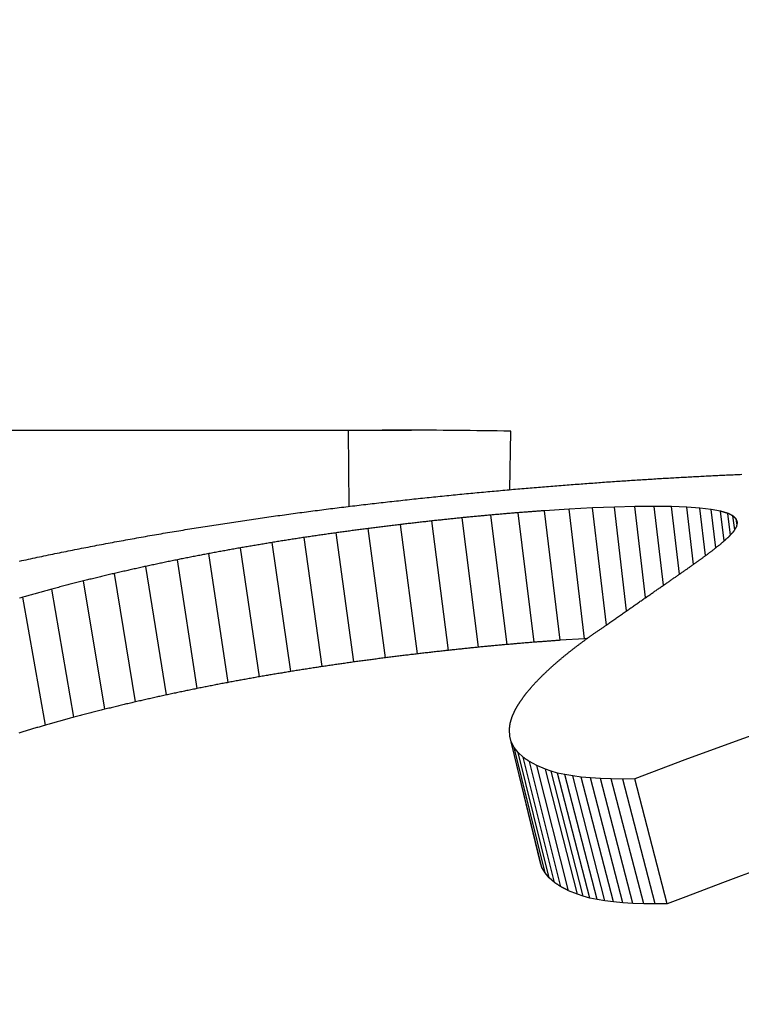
# Model space of a CAD drawing. Header units: millimetres. Extents: x 42 to 3639, y -15 to 483.
# Tile 18 of 26: x 279.96 to 282.72, y 472.43 to 476.19. Entities that reach past the tile are written whole.
import ezdxf

# ---------------------------------------------------------------- set-up
doc = ezdxf.new("R2010")
doc.units = ezdxf.units.MM
doc.layers.add('DETAIL', color=2, linetype='Continuous')

msp = doc.modelspace()

# ---------------------------------------------------------------- linework, layer by layer
at = {"layer": 'DETAIL'}
for p, q in [((278.1174, 474.6238), (281.4553, 474.6238)), ((281.2153, 474.6223), (278.4215, 474.6223)), ((281.2177, 474.3332), (281.2153, 474.6223)), ((281.8316, 474.397), (281.8346, 474.62)), ((282.0577, 474.3227), (281.9634, 474.3166)), ((282.0233, 473.822), (281.9634, 474.3166)), ((282.1467, 474.3273), (282.0577, 474.3227)), ((282.117, 473.8279), (282.0577, 474.3227)), ((282.2305, 474.3306), (282.1467, 474.3273)), ((282.2, 473.8798), (282.1467, 474.3273)), ((282.309, 474.3326), (282.2305, 474.3306)), ((282.2774, 473.9343), (282.2305, 474.3306)), ((282.3823, 474.3333), (282.309, 474.3326)), ((282.3501, 473.9849), (282.309, 474.3326)), ((282.4483, 474.3325), (282.3823, 474.3333)), ((282.4179, 474.0319), (282.3823, 474.3333)), ((282.5067, 474.3304), (282.4483, 474.3325)), ((282.4788, 474.0742), (282.4483, 474.3325)), ((282.5574, 474.3267), (282.5067, 474.3304)), ((282.5326, 474.1119), (282.5067, 474.3304)), ((282.6004, 474.3216), (282.5574, 474.3267)), ((282.579, 474.1455), (282.5574, 474.3267)), ((282.6358, 474.3149), (282.6004, 474.3216)), ((282.618, 474.1752), (282.6004, 474.3216)), ((282.6496, 474.2012), (282.6358, 474.3149)), ((281.5975, 473.7837), (281.5338, 474.2777)), ((281.7116, 473.7956), (281.6491, 474.2897)), ((281.8206, 473.8059), (281.7591, 474.3002)), ((281.9245, 473.8147), (281.8638, 474.3091)), ((282.6737, 474.2239), (282.6635, 474.3066)), ((282.6902, 474.2437), (282.6836, 474.2967)), ((282.7008, 474.2717), (282.696, 474.2851)), ((282.699, 474.2617), (282.696, 474.2851)), ((281.3568, 473.7553), (281.2906, 474.2487)), ((281.4783, 473.7702), (281.4134, 474.2639)), ((281.1152, 473.7217), (281.046, 474.2146)), ((281.2357, 473.7392), (281.1681, 474.2323)), ((280.8755, 473.6829), (280.8031, 474.175)), ((280.9951, 473.703), (280.9243, 474.1955)), ((280.6378, 473.6381), (280.5618, 474.1295)), ((280.7564, 473.6613), (280.6822, 474.153)), ((280.5197, 473.6134), (280.4418, 474.1043)), ((280.2851, 473.5589), (280.2033, 474.0488)), ((280.4021, 473.587), (280.3223, 474.0774)), ((280.1667, 473.5283), (280.0827, 474.0177)), ((280.0582, 473.4983), (279.9721, 473.9871)), ((282.117, 473.8279), (282.0233, 473.822)), ((282.1259, 473.8284), (282.117, 473.8279)), ((281.8311, 473.4565), (281.8296, 473.4799)), ((281.8371, 473.4343), (281.8311, 473.4565)), ((281.9471, 472.977), (281.8311, 473.4565)), ((281.8476, 473.4134), (281.8371, 473.4343)), ((281.9542, 472.9552), (281.8371, 473.4343)), ((281.8626, 473.3939), (281.8476, 473.4134)), ((281.9657, 472.9347), (281.8476, 473.4134)), ((281.8821, 473.3758), (281.8626, 473.3939)), ((281.9816, 472.9155), (281.8626, 473.3939)), ((282.002, 472.8977), (281.8821, 473.3758)), ((281.9345, 473.3438), (281.9061, 473.3591)), ((282.0267, 472.8813), (281.9061, 473.3591)), ((281.9674, 473.33), (281.9345, 473.3438)), ((282.0559, 472.8663), (281.9345, 473.3438)), ((281.9894, 473.3223), (281.9674, 473.33)), ((282.0894, 472.8527), (281.9674, 473.33)), ((282.014, 473.3154), (281.9894, 473.3223)), ((282.1117, 472.8451), (281.9894, 473.3223)), ((282.0414, 473.3094), (282.014, 473.3154)), ((282.1367, 472.8383), (282.014, 473.3154)), ((282.0715, 473.3043), (282.0414, 473.3094)), ((282.1644, 472.8325), (282.0414, 473.3094)), ((282.1043, 473.3001), (282.0715, 473.3043)), ((282.1947, 472.8275), (282.0715, 473.3043)), ((282.1398, 473.2968), (282.1043, 473.3001)), ((282.2277, 472.8233), (282.1043, 473.3001)), ((282.178, 473.2944), (282.1398, 473.2968)), ((282.2633, 472.8201), (282.1398, 473.2968)), ((282.2189, 473.2929), (282.178, 473.2944)), ((282.3016, 472.8177), (282.178, 473.2944)), ((282.2625, 473.2923), (282.2189, 473.2929)), ((282.3426, 472.8163), (282.2189, 473.2929)), ((282.3089, 473.2927), (282.2625, 473.2923)), ((282.3863, 472.8157), (282.2625, 473.2923)), ((282.4326, 472.816), (282.3089, 473.2927)), ((281.9542, 472.9552), (281.9471, 472.977)), ((281.9657, 472.9347), (281.9542, 472.9552)), ((281.9816, 472.9155), (281.9657, 472.9347)), ((282.002, 472.8977), (281.9816, 472.9155)), ((282.0894, 472.8527), (282.0559, 472.8663)), ((282.1117, 472.8451), (282.0894, 472.8527)), ((282.1367, 472.8383), (282.1117, 472.8451)), ((282.1644, 472.8325), (282.1367, 472.8383)), ((282.1947, 472.8275), (282.1644, 472.8325)), ((282.2277, 472.8233), (282.1947, 472.8275)), ((282.2633, 472.8201), (282.2277, 472.8233)), ((282.3016, 472.8177), (282.2633, 472.8201)), ((282.3426, 472.8163), (282.3016, 472.8177)), ((282.3863, 472.8157), (282.3426, 472.8163)), ((282.4326, 472.816), (282.3863, 472.8157))]:
    msp.add_line(p, q, dxfattribs=at)
at = {"layer": 'DETAIL', "flags": 128}
for points in [[(281.8346, 474.62), (281.8088, 474.6205), (281.783, 474.621), (281.7572, 474.6214), (281.7314, 474.6218), (281.7056, 474.6222), (281.6798, 474.6225), (281.654, 474.6228), (281.6282, 474.623), (281.6024, 474.6232), (281.5766, 474.6234), (281.5508, 474.6236), (281.5249, 474.6237), (281.4991, 474.6237), (281.4733, 474.6238), (281.4475, 474.6238), (281.4217, 474.6238), (281.3959, 474.6237), (281.3701, 474.6236), (281.3443, 474.6235), (281.3185, 474.6233), (281.2927, 474.6231), (281.2669, 474.6229), (281.2411, 474.6226), (281.2153, 474.6223)], [(282.0581, 474.4158), (282.0656, 474.4164), (282.0731, 474.417), (282.0806, 474.4175), (282.0881, 474.4181), (282.0957, 474.4186), (282.1032, 474.4192), (282.1107, 474.4197), (282.1182, 474.4203), (282.1257, 474.4208), (282.1332, 474.4214), (282.1407, 474.4219), (282.1482, 474.4224), (282.1557, 474.423), (282.1632, 474.4235), (282.1707, 474.4241), (282.1782, 474.4246), (282.1857, 474.4252), (282.1932, 474.4257), (282.2007, 474.4263), (282.2082, 474.4268), (282.2157, 474.4273), (282.2232, 474.4279), (282.2307, 474.4284), (282.2382, 474.4289)], [(282.2382, 474.4289), (282.2454, 474.4294), (282.2526, 474.4299), (282.2597, 474.4303), (282.2669, 474.4308), (282.2741, 474.4313), (282.2812, 474.4317), (282.2884, 474.4322), (282.2956, 474.4327), (282.3027, 474.4331), (282.3099, 474.4336), (282.3171, 474.434), (282.3242, 474.4345), (282.3314, 474.435), (282.3386, 474.4354), (282.3457, 474.4359), (282.3529, 474.4363), (282.36, 474.4368), (282.3672, 474.4372), (282.3744, 474.4377), (282.3815, 474.4382), (282.3887, 474.4386), (282.3959, 474.4391), (282.403, 474.4395), (282.4102, 474.44)], [(282.4102, 474.44), (282.417, 474.4403), (282.4239, 474.4407), (282.4307, 474.4411), (282.4375, 474.4415), (282.4444, 474.4419), (282.4512, 474.4423), (282.458, 474.4426), (282.4649, 474.443), (282.4717, 474.4434), (282.4785, 474.4438), (282.4853, 474.4442), (282.4922, 474.4445), (282.499, 474.4449), (282.5058, 474.4453), (282.5127, 474.4457), (282.5195, 474.446), (282.5263, 474.4464), (282.5331, 474.4468), (282.54, 474.4472), (282.5468, 474.4475), (282.5536, 474.4479), (282.5605, 474.4483), (282.5673, 474.4487), (282.5741, 474.449)], [(282.5741, 474.449), (282.5806, 474.4493), (282.5871, 474.4496), (282.5936, 474.4499), (282.6001, 474.4503), (282.6066, 474.4506), (282.6131, 474.4509), (282.6196, 474.4512), (282.6261, 474.4515), (282.6325, 474.4518), (282.639, 474.4521), (282.6455, 474.4524), (282.652, 474.4527), (282.6585, 474.453), (282.665, 474.4533), (282.6715, 474.4536), (282.678, 474.4539), (282.6845, 474.4542), (282.691, 474.4545), (282.6975, 474.4548), (282.7039, 474.4551), (282.7104, 474.4554), (282.7169, 474.4557)], [(281.6738, 474.3826), (281.682, 474.3834), (281.6901, 474.3842), (281.6983, 474.3849), (281.7065, 474.3857), (281.7147, 474.3864), (281.7228, 474.3872), (281.731, 474.3879), (281.7392, 474.3887), (281.7474, 474.3894), (281.7555, 474.3902), (281.7637, 474.3909), (281.7719, 474.3916), (281.78, 474.3924), (281.7882, 474.3931), (281.7964, 474.3939), (281.8046, 474.3946), (281.8127, 474.3953), (281.8209, 474.3961), (281.8291, 474.3968), (281.8373, 474.3975), (281.8454, 474.3983), (281.8536, 474.399), (281.8618, 474.3997), (281.87, 474.4005)], [(281.87, 474.4005), (281.8778, 474.4011), (281.8857, 474.4018), (281.8935, 474.4024), (281.9013, 474.4031), (281.9092, 474.4037), (281.917, 474.4044), (281.9248, 474.405), (281.9327, 474.4057), (281.9405, 474.4063), (281.9484, 474.4069), (281.9562, 474.4076), (281.964, 474.4082), (281.9719, 474.4089), (281.9797, 474.4095), (281.9876, 474.4101), (281.9954, 474.4108), (282.0032, 474.4114), (282.0111, 474.4121), (282.0189, 474.4127), (282.0268, 474.4133), (282.0346, 474.414), (282.0425, 474.4146), (282.0503, 474.4152), (282.0581, 474.4158)], [(281.2725, 474.3399), (281.2809, 474.3409), (281.2893, 474.3419), (281.2976, 474.3428), (281.306, 474.3438), (281.3144, 474.3447), (281.3227, 474.3457), (281.3311, 474.3466), (281.3395, 474.3475), (281.3478, 474.3485), (281.3562, 474.3494), (281.3646, 474.3504), (281.3729, 474.3513), (281.3813, 474.3522), (281.3897, 474.3532), (281.398, 474.3541), (281.4064, 474.355), (281.4148, 474.356), (281.4231, 474.3569), (281.4315, 474.3578), (281.4399, 474.3588), (281.4483, 474.3597), (281.4566, 474.3606), (281.465, 474.3615), (281.4734, 474.3624)], [(281.4734, 474.3624), (281.4817, 474.3633), (281.4901, 474.3642), (281.4984, 474.365), (281.5068, 474.3659), (281.5151, 474.3667), (281.5235, 474.3676), (281.5318, 474.3684), (281.5402, 474.3693), (281.5485, 474.3701), (281.5569, 474.371), (281.5652, 474.3718), (281.5736, 474.3726), (281.5819, 474.3735), (281.5903, 474.3743), (281.5986, 474.3752), (281.607, 474.376), (281.6153, 474.3768), (281.6237, 474.3777), (281.632, 474.3785), (281.6404, 474.3793), (281.6487, 474.3802), (281.6571, 474.381), (281.6654, 474.3818), (281.6738, 474.3826)], [(280.8698, 474.2873), (280.8782, 474.2885), (280.8866, 474.2897), (280.895, 474.2909), (280.9033, 474.292), (280.9117, 474.2932), (280.9201, 474.2944), (280.9285, 474.2955), (280.9369, 474.2967), (280.9453, 474.2978), (280.9537, 474.299), (280.9621, 474.3001), (280.9705, 474.3013), (280.9789, 474.3024), (280.9873, 474.3036), (280.9957, 474.3047), (281.0041, 474.3059), (281.0125, 474.307), (281.0209, 474.3082), (281.0293, 474.3093), (281.0377, 474.3104), (281.0461, 474.3116), (281.0545, 474.3127), (281.0629, 474.3138), (281.0713, 474.315)], [(281.0713, 474.315), (281.0797, 474.316), (281.0881, 474.3171), (281.0965, 474.3181), (281.1049, 474.3192), (281.1132, 474.3203), (281.1216, 474.3213), (281.13, 474.3224), (281.1384, 474.3234), (281.1468, 474.3245), (281.1552, 474.3255), (281.1635, 474.3265), (281.1719, 474.3276), (281.1803, 474.3286), (281.1887, 474.3297), (281.1971, 474.3307), (281.2055, 474.3317), (281.2138, 474.3328), (281.2222, 474.3338), (281.2306, 474.3348), (281.239, 474.3359), (281.2474, 474.3369), (281.2558, 474.3379), (281.2642, 474.3389), (281.2725, 474.3399)], [(281.9634, 474.3166), (281.9592, 474.3163), (281.9551, 474.316), (281.9509, 474.3157), (281.9468, 474.3154), (281.9426, 474.3151), (281.9385, 474.3148), (281.9343, 474.3144), (281.9302, 474.3141), (281.926, 474.3138), (281.9219, 474.3135), (281.9177, 474.3132), (281.9136, 474.3129), (281.9094, 474.3126), (281.9053, 474.3123), (281.9011, 474.312), (281.897, 474.3116), (281.8928, 474.3113), (281.8887, 474.311), (281.8846, 474.3107), (281.8804, 474.3104), (281.8763, 474.3101), (281.8721, 474.3098), (281.868, 474.3095), (281.8638, 474.3091)], [(282.6635, 474.3066), (282.6623, 474.307), (282.6612, 474.3073), (282.66, 474.3077), (282.6589, 474.308), (282.6577, 474.3084), (282.6566, 474.3087), (282.6554, 474.309), (282.6542, 474.3094), (282.6531, 474.3097), (282.6519, 474.3101), (282.6508, 474.3104), (282.6496, 474.3108), (282.6485, 474.3111), (282.6473, 474.3115), (282.6462, 474.3118), (282.645, 474.3121), (282.6439, 474.3125), (282.6427, 474.3128), (282.6415, 474.3132), (282.6404, 474.3135), (282.6392, 474.3139), (282.6381, 474.3142), (282.6369, 474.3145), (282.6358, 474.3149)], [(280.6679, 474.2568), (280.6763, 474.2581), (280.6847, 474.2594), (280.6931, 474.2607), (280.7015, 474.262), (280.7099, 474.2633), (280.7183, 474.2646), (280.7267, 474.2659), (280.7352, 474.2671), (280.7436, 474.2684), (280.752, 474.2697), (280.7604, 474.271), (280.7688, 474.2723), (280.7772, 474.2735), (280.7856, 474.2748), (280.794, 474.2761), (280.8024, 474.2773), (280.8109, 474.2786), (280.8193, 474.2798), (280.8277, 474.2811), (280.8361, 474.2823), (280.8445, 474.2836), (280.8529, 474.2848), (280.8614, 474.2861), (280.8698, 474.2873)], [(281.5338, 474.2777), (281.5288, 474.2771), (281.5238, 474.2765), (281.5188, 474.276), (281.5138, 474.2754), (281.5088, 474.2748), (281.5037, 474.2743), (281.4987, 474.2737), (281.4937, 474.2731), (281.4887, 474.2725), (281.4837, 474.272), (281.4786, 474.2714), (281.4736, 474.2708), (281.4686, 474.2703), (281.4636, 474.2697), (281.4586, 474.2691), (281.4535, 474.2685), (281.4485, 474.268), (281.4435, 474.2674), (281.4385, 474.2668), (281.4335, 474.2662), (281.4285, 474.2657), (281.4234, 474.2651), (281.4184, 474.2645), (281.4134, 474.2639)], [(281.6491, 474.2897), (281.6443, 474.2892), (281.6395, 474.2887), (281.6347, 474.2882), (281.6299, 474.2877), (281.6251, 474.2872), (281.6203, 474.2867), (281.6155, 474.2862), (281.6107, 474.2857), (281.6058, 474.2852), (281.601, 474.2847), (281.5963, 474.2842), (281.5914, 474.2837), (281.5866, 474.2832), (281.5818, 474.2827), (281.577, 474.2822), (281.5722, 474.2817), (281.5674, 474.2812), (281.5626, 474.2807), (281.5578, 474.2802), (281.553, 474.2797), (281.5482, 474.2792), (281.5434, 474.2787), (281.5386, 474.2782), (281.5338, 474.2777)], [(281.7591, 474.3002), (281.7545, 474.2998), (281.7499, 474.2993), (281.7453, 474.2989), (281.7407, 474.2985), (281.7361, 474.298), (281.7316, 474.2976), (281.727, 474.2972), (281.7224, 474.2967), (281.7178, 474.2963), (281.7132, 474.2959), (281.7086, 474.2954), (281.7041, 474.295), (281.6995, 474.2946), (281.6949, 474.2941), (281.6903, 474.2937), (281.6857, 474.2932), (281.6811, 474.2928), (281.6766, 474.2924), (281.672, 474.2919), (281.6674, 474.2915), (281.6628, 474.2911), (281.6582, 474.2906), (281.6536, 474.2902), (281.6491, 474.2897)], [(281.8638, 474.3091), (281.8595, 474.3088), (281.8551, 474.3084), (281.8507, 474.308), (281.8464, 474.3077), (281.842, 474.3073), (281.8376, 474.3069), (281.8333, 474.3066), (281.8289, 474.3062), (281.8245, 474.3058), (281.8202, 474.3054), (281.8158, 474.3051), (281.8114, 474.3047), (281.8071, 474.3043), (281.8027, 474.3039), (281.7983, 474.3036), (281.794, 474.3032), (281.7896, 474.3028), (281.7852, 474.3025), (281.7809, 474.3021), (281.7765, 474.3017), (281.7722, 474.3013), (281.7678, 474.301), (281.7634, 474.3006), (281.7591, 474.3002)], [(282.6836, 474.2967), (282.6827, 474.2971), (282.6819, 474.2976), (282.6811, 474.298), (282.6802, 474.2984), (282.6794, 474.2988), (282.6785, 474.2992), (282.6777, 474.2996), (282.6769, 474.3), (282.676, 474.3005), (282.6752, 474.3009), (282.6744, 474.3013), (282.6735, 474.3017), (282.6727, 474.3021), (282.6718, 474.3025), (282.671, 474.3029), (282.6702, 474.3033), (282.6693, 474.3038), (282.6685, 474.3042), (282.6677, 474.3046), (282.6668, 474.305), (282.666, 474.3054), (282.6652, 474.3058), (282.6643, 474.3062), (282.6635, 474.3066)], [(282.696, 474.2851), (282.6955, 474.2856), (282.695, 474.2861), (282.6944, 474.2866), (282.6939, 474.2871), (282.6934, 474.2875), (282.6929, 474.288), (282.6924, 474.2885), (282.6918, 474.289), (282.6913, 474.2895), (282.6908, 474.29), (282.6903, 474.2905), (282.6898, 474.2909), (282.6893, 474.2914), (282.6887, 474.2919), (282.6882, 474.2924), (282.6877, 474.2929), (282.6872, 474.2934), (282.6867, 474.2938), (282.6862, 474.2943), (282.6856, 474.2948), (282.6851, 474.2953), (282.6846, 474.2958), (282.6841, 474.2962), (282.6836, 474.2967)], [(280.4657, 474.2233), (280.4741, 474.2247), (280.4825, 474.2261), (280.491, 474.2275), (280.4994, 474.229), (280.5078, 474.2304), (280.5162, 474.2318), (280.5246, 474.2332), (280.5331, 474.2346), (280.5415, 474.236), (280.5499, 474.2374), (280.5583, 474.2388), (280.5668, 474.2402), (280.5752, 474.2416), (280.5836, 474.243), (280.592, 474.2444), (280.6005, 474.2458), (280.6089, 474.2472), (280.6173, 474.2486), (280.6257, 474.25), (280.6342, 474.2513), (280.6426, 474.2527), (280.651, 474.2541), (280.6595, 474.2555), (280.6679, 474.2568)], [(281.2906, 474.2487), (281.2855, 474.2481), (281.2804, 474.2474), (281.2752, 474.2467), (281.2701, 474.246), (281.265, 474.2453), (281.2599, 474.2447), (281.2548, 474.244), (281.2497, 474.2433), (281.2446, 474.2426), (281.2395, 474.2419), (281.2344, 474.2412), (281.2293, 474.2406), (281.2242, 474.2399), (281.2191, 474.2392), (281.214, 474.2385), (281.2089, 474.2378), (281.2038, 474.2371), (281.1987, 474.2364), (281.1936, 474.2357), (281.1885, 474.2351), (281.1834, 474.2344), (281.1783, 474.2337), (281.1732, 474.233), (281.1681, 474.2323)], [(281.4134, 474.2639), (281.4083, 474.2633), (281.4032, 474.2627), (281.398, 474.262), (281.3929, 474.2614), (281.3878, 474.2608), (281.3827, 474.2602), (281.3776, 474.2595), (281.3724, 474.2589), (281.3673, 474.2583), (281.3622, 474.2576), (281.3571, 474.257), (281.352, 474.2564), (281.3469, 474.2557), (281.3417, 474.2551), (281.3366, 474.2545), (281.3315, 474.2538), (281.3264, 474.2532), (281.3213, 474.2526), (281.3161, 474.2519), (281.311, 474.2513), (281.3059, 474.2506), (281.3008, 474.25), (281.2957, 474.2494), (281.2906, 474.2487)], [(282.6674, 474.217), (282.6682, 474.2179), (282.669, 474.2188), (282.6699, 474.2197), (282.6707, 474.2206), (282.6715, 474.2215), (282.6723, 474.2224), (282.6731, 474.2233), (282.6739, 474.2242), (282.6748, 474.2251), (282.6756, 474.226), (282.6764, 474.2269), (282.6772, 474.2278), (282.678, 474.2287), (282.6789, 474.2296), (282.6797, 474.2305), (282.6805, 474.2314), (282.6813, 474.2323), (282.6821, 474.2331), (282.683, 474.234), (282.6838, 474.2349), (282.6846, 474.2358), (282.6854, 474.2367), (282.6862, 474.2376), (282.6871, 474.2385)], [(282.6871, 474.2385), (282.6875, 474.2392), (282.688, 474.24), (282.6884, 474.2407), (282.6889, 474.2415), (282.6893, 474.2422), (282.6898, 474.243), (282.6902, 474.2437), (282.6907, 474.2445), (282.6912, 474.2452), (282.6916, 474.246), (282.6921, 474.2467), (282.6925, 474.2475), (282.693, 474.2482), (282.6934, 474.249), (282.6939, 474.2497), (282.6944, 474.2505), (282.6948, 474.2512), (282.6953, 474.252), (282.6957, 474.2527), (282.6962, 474.2534), (282.6966, 474.2542), (282.6971, 474.2549), (282.6975, 474.2557), (282.698, 474.2564)], [(282.698, 474.2564), (282.6981, 474.257), (282.6982, 474.2577), (282.6984, 474.2583), (282.6985, 474.259), (282.6986, 474.2596), (282.6987, 474.2603), (282.6988, 474.2609), (282.6989, 474.2615), (282.6991, 474.2622), (282.6992, 474.2628), (282.6993, 474.2635), (282.6994, 474.2641), (282.6995, 474.2647), (282.6996, 474.2654), (282.6998, 474.266), (282.6999, 474.2666), (282.7, 474.2673), (282.7001, 474.2679), (282.7002, 474.2685), (282.7003, 474.2692), (282.7005, 474.2698), (282.7006, 474.2704), (282.7007, 474.2711), (282.7008, 474.2717)], [(280.2633, 474.1864), (280.2717, 474.188), (280.2801, 474.1895), (280.2886, 474.1911), (280.297, 474.1927), (280.3054, 474.1942), (280.3139, 474.1958), (280.3223, 474.1973), (280.3307, 474.1989), (280.3392, 474.2004), (280.3476, 474.202), (280.356, 474.2035), (280.3645, 474.205), (280.3729, 474.2066), (280.3813, 474.2081), (280.3898, 474.2096), (280.3982, 474.2112), (280.4066, 474.2127), (280.4151, 474.2142), (280.4235, 474.2157), (280.4319, 474.2172), (280.4404, 474.2187), (280.4488, 474.2203), (280.4573, 474.2218), (280.4657, 474.2233)], [(281.046, 474.2146), (281.041, 474.2138), (281.0359, 474.213), (281.0308, 474.2122), (281.0257, 474.2114), (281.0207, 474.2106), (281.0156, 474.2098), (281.0105, 474.209), (281.0055, 474.2083), (281.0004, 474.2075), (280.9953, 474.2067), (280.9902, 474.2059), (280.9852, 474.2051), (280.9801, 474.2043), (280.975, 474.2035), (280.97, 474.2027), (280.9649, 474.2019), (280.9598, 474.2011), (280.9548, 474.2003), (280.9497, 474.1995), (280.9446, 474.1987), (280.9395, 474.1979), (280.9345, 474.1971), (280.9294, 474.1963), (280.9243, 474.1955)], [(281.1681, 474.2323), (281.163, 474.2316), (281.1579, 474.2308), (281.1528, 474.2301), (281.1477, 474.2294), (281.1427, 474.2286), (281.1376, 474.2279), (281.1325, 474.2272), (281.1274, 474.2264), (281.1223, 474.2257), (281.1172, 474.225), (281.1121, 474.2242), (281.1071, 474.2235), (281.102, 474.2227), (281.0969, 474.222), (281.0918, 474.2213), (281.0867, 474.2205), (281.0816, 474.2198), (281.0765, 474.219), (281.0715, 474.2183), (281.0664, 474.2176), (281.0613, 474.2168), (281.0562, 474.2161), (281.0511, 474.2153), (281.046, 474.2146)], [(282.6391, 474.1918), (282.6403, 474.1928), (282.6414, 474.1939), (282.6426, 474.195), (282.6438, 474.196), (282.645, 474.1971), (282.6462, 474.1981), (282.6473, 474.1992), (282.6485, 474.2003), (282.6497, 474.2013), (282.6509, 474.2024), (282.6521, 474.2034), (282.6532, 474.2045), (282.6544, 474.2055), (282.6556, 474.2066), (282.6568, 474.2076), (282.658, 474.2087), (282.6591, 474.2097), (282.6603, 474.2108), (282.6615, 474.2118), (282.6627, 474.2128), (282.6639, 474.2139), (282.665, 474.2149), (282.6662, 474.216), (282.6674, 474.217)], [(280.0607, 474.146), (280.0691, 474.1477), (280.0775, 474.1494), (280.086, 474.1512), (280.0944, 474.1529), (280.1028, 474.1546), (280.1113, 474.1563), (280.1197, 474.158), (280.1282, 474.1597), (280.1366, 474.1614), (280.145, 474.1631), (280.1535, 474.1647), (280.1619, 474.1664), (280.1704, 474.1681), (280.1788, 474.1698), (280.1873, 474.1715), (280.1957, 474.1731), (280.2042, 474.1748), (280.2126, 474.1765), (280.221, 474.1781), (280.2295, 474.1798), (280.2379, 474.1814), (280.2464, 474.1831), (280.2548, 474.1848), (280.2633, 474.1864)], [(280.8031, 474.175), (280.798, 474.1741), (280.793, 474.1732), (280.788, 474.1723), (280.7829, 474.1714), (280.7779, 474.1705), (280.7729, 474.1695), (280.7678, 474.1686), (280.7628, 474.1677), (280.7577, 474.1668), (280.7527, 474.1659), (280.7477, 474.165), (280.7426, 474.1641), (280.7376, 474.1631), (280.7326, 474.1622), (280.7275, 474.1613), (280.7225, 474.1604), (280.7175, 474.1595), (280.7124, 474.1586), (280.7074, 474.1576), (280.7024, 474.1567), (280.6973, 474.1558), (280.6923, 474.1549), (280.6873, 474.1539), (280.6822, 474.153)], [(280.9243, 474.1955), (280.9193, 474.1946), (280.9142, 474.1938), (280.9092, 474.193), (280.9041, 474.1921), (280.8991, 474.1913), (280.894, 474.1904), (280.889, 474.1896), (280.8839, 474.1887), (280.8789, 474.1879), (280.8738, 474.187), (280.8687, 474.1862), (280.8637, 474.1853), (280.8586, 474.1844), (280.8536, 474.1836), (280.8485, 474.1827), (280.8435, 474.1819), (280.8384, 474.181), (280.8334, 474.1802), (280.8283, 474.1793), (280.8233, 474.1784), (280.8182, 474.1776), (280.8132, 474.1767), (280.8081, 474.1759), (280.8031, 474.175)], [(282.5566, 474.1288), (282.5585, 474.1303), (282.5604, 474.1317), (282.5623, 474.1331), (282.5642, 474.1345), (282.5661, 474.1359), (282.568, 474.1374), (282.5699, 474.1388), (282.5718, 474.1402), (282.5737, 474.1416), (282.5756, 474.143), (282.5775, 474.1444), (282.5794, 474.1458), (282.5813, 474.1472), (282.5832, 474.1486), (282.5851, 474.15), (282.587, 474.1514), (282.5888, 474.1528), (282.5907, 474.1542), (282.5926, 474.1556), (282.5945, 474.1569), (282.5964, 474.1583), (282.5983, 474.1597), (282.6002, 474.1611), (282.6021, 474.1625)], [(282.6021, 474.1625), (282.6037, 474.1637), (282.6052, 474.165), (282.6068, 474.1662), (282.6083, 474.1674), (282.6098, 474.1687), (282.6114, 474.1699), (282.6129, 474.1711), (282.6144, 474.1723), (282.616, 474.1736), (282.6175, 474.1748), (282.6191, 474.176), (282.6206, 474.1772), (282.6221, 474.1785), (282.6237, 474.1797), (282.6252, 474.1809), (282.6268, 474.1821), (282.6283, 474.1833), (282.6298, 474.1845), (282.6314, 474.1857), (282.6329, 474.1869), (282.6345, 474.1881), (282.636, 474.1894), (282.6375, 474.1906), (282.6391, 474.1918)], [(279.9592, 474.1242), (279.9677, 474.126), (279.9761, 474.1278), (279.9846, 474.1297), (279.993, 474.1315), (280.0015, 474.1333), (280.0099, 474.1351), (280.0184, 474.137), (280.0268, 474.1388), (280.0353, 474.1406), (280.0437, 474.1424), (280.0522, 474.1442), (280.0607, 474.146)], [(280.5618, 474.1295), (280.5568, 474.1284), (280.5518, 474.1274), (280.5468, 474.1264), (280.5418, 474.1253), (280.5368, 474.1243), (280.5318, 474.1232), (280.5268, 474.1222), (280.5218, 474.1212), (280.5168, 474.1201), (280.5118, 474.1191), (280.5068, 474.118), (280.5018, 474.117), (280.4968, 474.1159), (280.4918, 474.1149), (280.4868, 474.1138), (280.4818, 474.1128), (280.4768, 474.1117), (280.4718, 474.1107), (280.4668, 474.1096), (280.4618, 474.1085), (280.4568, 474.1075), (280.4518, 474.1064), (280.4468, 474.1054), (280.4418, 474.1043)], [(280.6822, 474.153), (280.6772, 474.152), (280.6722, 474.1511), (280.6672, 474.1501), (280.6621, 474.1491), (280.6571, 474.1482), (280.6521, 474.1472), (280.6471, 474.1462), (280.6421, 474.1452), (280.6371, 474.1442), (280.632, 474.1433), (280.627, 474.1423), (280.622, 474.1413), (280.617, 474.1403), (280.612, 474.1393), (280.607, 474.1384), (280.6019, 474.1374), (280.5969, 474.1364), (280.5919, 474.1354), (280.5869, 474.1344), (280.5819, 474.1334), (280.5769, 474.1324), (280.5718, 474.1315), (280.5668, 474.1305), (280.5618, 474.1295)], [(282.5026, 474.0905), (282.5048, 474.0921), (282.5071, 474.0937), (282.5093, 474.0954), (282.5116, 474.097), (282.5138, 474.0986), (282.5161, 474.1002), (282.5183, 474.1018), (282.5206, 474.1034), (282.5228, 474.105), (282.5251, 474.1066), (282.5273, 474.1082), (282.5296, 474.1098), (282.5318, 474.1114), (282.5341, 474.113), (282.5363, 474.1146), (282.5386, 474.1162), (282.5408, 474.1178), (282.5431, 474.1194), (282.5454, 474.121), (282.5476, 474.1225), (282.5499, 474.1241), (282.5521, 474.1257), (282.5544, 474.1273), (282.5566, 474.1288)], [(280.4418, 474.1043), (280.4368, 474.1032), (280.4319, 474.1021), (280.4269, 474.101), (280.4219, 474.0999), (280.4169, 474.0988), (280.4119, 474.0976), (280.407, 474.0965), (280.402, 474.0954), (280.397, 474.0943), (280.392, 474.0932), (280.387, 474.0921), (280.3821, 474.091), (280.3771, 474.0898), (280.3721, 474.0887), (280.3671, 474.0876), (280.3621, 474.0865), (280.3572, 474.0853), (280.3522, 474.0842), (280.3472, 474.0831), (280.3422, 474.082), (280.3373, 474.0808), (280.3323, 474.0797), (280.3273, 474.0786), (280.3223, 474.0774)], [(282.4401, 474.047), (282.4427, 474.0489), (282.4453, 474.0507), (282.4479, 474.0526), (282.4505, 474.0544), (282.4531, 474.0562), (282.4557, 474.058), (282.4583, 474.0599), (282.4609, 474.0617), (282.4635, 474.0635), (282.4661, 474.0653), (282.4687, 474.0672), (282.4713, 474.069), (282.4739, 474.0708), (282.4765, 474.0726), (282.4791, 474.0744), (282.4817, 474.0762), (282.4843, 474.078), (282.487, 474.0798), (282.4896, 474.0816), (282.4922, 474.0834), (282.4948, 474.0851), (282.4974, 474.0869), (282.5, 474.0887), (282.5026, 474.0905)], [(280.2033, 474.0488), (280.1982, 474.0475), (280.1932, 474.0462), (280.1882, 474.0449), (280.1832, 474.0436), (280.1781, 474.0424), (280.1731, 474.0411), (280.1681, 474.0398), (280.1631, 474.0385), (280.158, 474.0372), (280.153, 474.0359), (280.148, 474.0346), (280.143, 474.0333), (280.1379, 474.032), (280.1329, 474.0307), (280.1279, 474.0294), (280.1228, 474.0281), (280.1178, 474.0268), (280.1128, 474.0255), (280.1078, 474.0242), (280.1027, 474.0229), (280.0977, 474.0216), (280.0927, 474.0203), (280.0877, 474.019), (280.0827, 474.0177)], [(280.3223, 474.0774), (280.3174, 474.0763), (280.3124, 474.0751), (280.3074, 474.0739), (280.3025, 474.0727), (280.2975, 474.0715), (280.2925, 474.0703), (280.2876, 474.0691), (280.2826, 474.068), (280.2777, 474.0668), (280.2727, 474.0656), (280.2677, 474.0644), (280.2628, 474.0632), (280.2578, 474.062), (280.2529, 474.0608), (280.2479, 474.0596), (280.2429, 474.0584), (280.238, 474.0572), (280.233, 474.056), (280.2281, 474.0548), (280.2231, 474.0536), (280.2182, 474.0524), (280.2132, 474.0512), (280.2082, 474.05), (280.2033, 474.0488)], [(282.3693, 473.9981), (282.3723, 474.0001), (282.3752, 474.0022), (282.3782, 474.0043), (282.3811, 474.0064), (282.3841, 474.0084), (282.387, 474.0105), (282.3899, 474.0126), (282.3929, 474.0146), (282.3958, 474.0167), (282.3988, 474.0187), (282.4017, 474.0208), (282.4047, 474.0228), (282.4076, 474.0248), (282.4106, 474.0269), (282.4135, 474.0289), (282.4165, 474.0309), (282.4195, 474.033), (282.4224, 474.035), (282.4254, 474.037), (282.4283, 474.039), (282.4313, 474.041), (282.4342, 474.043), (282.4372, 474.045), (282.4401, 474.047)], [(280.0827, 474.0177), (280.078, 474.0164), (280.0734, 474.0152), (280.0688, 474.0139), (280.0642, 474.0127), (280.0596, 474.0114), (280.055, 474.0101), (280.0504, 474.0089), (280.0458, 474.0076), (280.0412, 474.0063), (280.0366, 474.0051), (280.032, 474.0038), (280.0274, 474.0025), (280.0228, 474.0012), (280.0182, 474), (280.0136, 473.9987), (280.009, 473.9974), (280.0043, 473.9961), (279.9997, 473.9948), (279.9951, 473.9936), (279.9905, 473.9923), (279.9859, 473.991), (279.9813, 473.9897), (279.9767, 473.9884), (279.9721, 473.9871)], [(279.9721, 473.9871), (279.9679, 473.9859), (279.9637, 473.9847), (279.9595, 473.9834)], [(282.2902, 473.9431), (282.2935, 473.9455), (282.2968, 473.9478), (282.3001, 473.9501), (282.3034, 473.9525), (282.3067, 473.9548), (282.31, 473.9571), (282.3133, 473.9594), (282.3165, 473.9617), (282.3198, 473.964), (282.3231, 473.9663), (282.3264, 473.9686), (282.3297, 473.9709), (282.333, 473.9732), (282.3363, 473.9755), (282.3396, 473.9777), (282.3429, 473.98), (282.3462, 473.9823), (282.3495, 473.9846), (282.3528, 473.9868), (282.3561, 473.9891), (282.3594, 473.9913), (282.3627, 473.9936), (282.366, 473.9958), (282.3693, 473.9981)], [(282.203, 473.8818), (282.2066, 473.8844), (282.2102, 473.887), (282.2138, 473.8896), (282.2175, 473.8922), (282.2211, 473.8948), (282.2247, 473.8974), (282.2284, 473.8999), (282.232, 473.9025), (282.2356, 473.9051), (282.2393, 473.9077), (282.2429, 473.9102), (282.2465, 473.9128), (282.2502, 473.9153), (282.2538, 473.9179), (282.2574, 473.9204), (282.2611, 473.923), (282.2647, 473.9255), (282.2684, 473.928), (282.272, 473.9306), (282.2757, 473.9331), (282.2793, 473.9356), (282.2829, 473.9381), (282.2866, 473.9406), (282.2902, 473.9431)], [(282.1426, 473.8405), (282.1451, 473.8422), (282.1476, 473.844), (282.1501, 473.8457), (282.1526, 473.8474), (282.1551, 473.8492), (282.1576, 473.8509), (282.1602, 473.8526), (282.1627, 473.8544), (282.1652, 473.8561), (282.1677, 473.8578), (282.1702, 473.8595), (282.1727, 473.8613), (282.1753, 473.863), (282.1778, 473.8647), (282.1803, 473.8664), (282.1828, 473.8681), (282.1853, 473.8698), (282.1878, 473.8715), (282.1904, 473.8733), (282.1929, 473.875), (282.1954, 473.8767), (282.1979, 473.8784), (282.2004, 473.8801), (282.203, 473.8818)], [(282.0233, 473.822), (282.0192, 473.8217), (282.0151, 473.8214), (282.011, 473.8211), (282.0069, 473.8208), (282.0027, 473.8205), (281.9986, 473.8202), (281.9945, 473.8199), (281.9904, 473.8196), (281.9863, 473.8193), (281.9821, 473.819), (281.978, 473.8187), (281.9739, 473.8183), (281.9698, 473.818), (281.9657, 473.8177), (281.9616, 473.8174), (281.9574, 473.8171), (281.9533, 473.8168), (281.9492, 473.8165), (281.9451, 473.8162), (281.941, 473.8159), (281.9369, 473.8156), (281.9327, 473.8153), (281.9286, 473.815), (281.9245, 473.8147)], [(282.0876, 473.8002), (282.0899, 473.8019), (282.0921, 473.8036), (282.0944, 473.8053), (282.0967, 473.807), (282.099, 473.8087), (282.1013, 473.8104), (282.1036, 473.812), (282.1059, 473.8137), (282.1082, 473.8154), (282.1105, 473.8171), (282.1128, 473.8188), (282.115, 473.8205), (282.1173, 473.8221), (282.1196, 473.8238), (282.1219, 473.8255), (282.1242, 473.8272), (282.1265, 473.8288), (282.1288, 473.8305), (282.1311, 473.8322), (282.1334, 473.8338), (282.1357, 473.8355), (282.138, 473.8372), (282.1403, 473.8388), (282.1426, 473.8405)], [(281.5975, 473.7837), (281.5925, 473.7832), (281.5875, 473.7826), (281.5826, 473.7821), (281.5776, 473.7815), (281.5726, 473.781), (281.5677, 473.7804), (281.5627, 473.7798), (281.5577, 473.7793), (281.5528, 473.7787), (281.5478, 473.7782), (281.5428, 473.7776), (281.5379, 473.777), (281.5329, 473.7765), (281.5279, 473.7759), (281.523, 473.7753), (281.518, 473.7748), (281.513, 473.7742), (281.5081, 473.7736), (281.5031, 473.7731), (281.4981, 473.7725), (281.4932, 473.7719), (281.4882, 473.7714), (281.4832, 473.7708), (281.4783, 473.7702)], [(281.7116, 473.7956), (281.7068, 473.7951), (281.7021, 473.7946), (281.6973, 473.7941), (281.6926, 473.7936), (281.6878, 473.7931), (281.6831, 473.7927), (281.6783, 473.7922), (281.6735, 473.7917), (281.6688, 473.7912), (281.664, 473.7907), (281.6593, 473.7902), (281.6545, 473.7897), (281.6498, 473.7892), (281.645, 473.7887), (281.6403, 473.7882), (281.6355, 473.7877), (281.6308, 473.7872), (281.626, 473.7867), (281.6213, 473.7862), (281.6165, 473.7857), (281.6117, 473.7852), (281.607, 473.7847), (281.6022, 473.7842), (281.5975, 473.7837)], [(281.8206, 473.8059), (281.8161, 473.8055), (281.8115, 473.805), (281.807, 473.8046), (281.8024, 473.8042), (281.7979, 473.8038), (281.7934, 473.8033), (281.7888, 473.8029), (281.7843, 473.8025), (281.7797, 473.802), (281.7752, 473.8016), (281.7706, 473.8012), (281.7661, 473.8008), (281.7616, 473.8003), (281.757, 473.7999), (281.7525, 473.7995), (281.7479, 473.799), (281.7434, 473.7986), (281.7388, 473.7982), (281.7343, 473.7978), (281.7298, 473.7973), (281.7252, 473.7969), (281.7207, 473.7965), (281.7161, 473.796), (281.7116, 473.7956)], [(281.9245, 473.8147), (281.9202, 473.8143), (281.9159, 473.8139), (281.9115, 473.8136), (281.9072, 473.8132), (281.9029, 473.8128), (281.8985, 473.8125), (281.8942, 473.8121), (281.8899, 473.8118), (281.8855, 473.8114), (281.8812, 473.811), (281.8769, 473.8107), (281.8726, 473.8103), (281.8682, 473.8099), (281.8639, 473.8096), (281.8596, 473.8092), (281.8552, 473.8088), (281.8509, 473.8085), (281.8466, 473.8081), (281.8423, 473.8077), (281.8379, 473.8074), (281.8336, 473.807), (281.8293, 473.8066), (281.8249, 473.8063), (281.8206, 473.8059)], [(282.038, 473.761), (282.0401, 473.7627), (282.0421, 473.7643), (282.0442, 473.766), (282.0463, 473.7676), (282.0483, 473.7693), (282.0504, 473.7709), (282.0524, 473.7726), (282.0545, 473.7742), (282.0566, 473.7758), (282.0586, 473.7775), (282.0607, 473.7791), (282.0628, 473.7807), (282.0648, 473.7824), (282.0669, 473.784), (282.069, 473.7856), (282.071, 473.7872), (282.0731, 473.7889), (282.0752, 473.7905), (282.0772, 473.7921), (282.0793, 473.7937), (282.0814, 473.7953), (282.0834, 473.797), (282.0855, 473.7986), (282.0876, 473.8002)], [(281.3568, 473.7553), (281.3517, 473.7546), (281.3467, 473.754), (281.3417, 473.7533), (281.3366, 473.7526), (281.3316, 473.752), (281.3265, 473.7513), (281.3215, 473.7506), (281.3164, 473.75), (281.3114, 473.7493), (281.3064, 473.7486), (281.3013, 473.748), (281.2963, 473.7473), (281.2912, 473.7466), (281.2862, 473.7459), (281.2811, 473.7453), (281.2761, 473.7446), (281.271, 473.7439), (281.266, 473.7432), (281.261, 473.7426), (281.2559, 473.7419), (281.2509, 473.7412), (281.2458, 473.7405), (281.2408, 473.7398), (281.2357, 473.7392)], [(281.4783, 473.7702), (281.4732, 473.7696), (281.4682, 473.769), (281.4631, 473.7684), (281.458, 473.7678), (281.453, 473.7672), (281.4479, 473.7665), (281.4428, 473.7659), (281.4378, 473.7653), (281.4327, 473.7647), (281.4277, 473.7641), (281.4226, 473.7634), (281.4175, 473.7628), (281.4125, 473.7622), (281.4074, 473.7616), (281.4023, 473.7609), (281.3973, 473.7603), (281.3922, 473.7597), (281.3872, 473.7591), (281.3821, 473.7584), (281.377, 473.7578), (281.372, 473.7572), (281.3669, 473.7566), (281.3619, 473.7559), (281.3568, 473.7553)], [(281.9938, 473.7232), (281.9956, 473.7248), (281.9975, 473.7264), (281.9993, 473.728), (282.0012, 473.7296), (282.003, 473.7311), (282.0048, 473.7327), (282.0067, 473.7343), (282.0085, 473.7359), (282.0104, 473.7375), (282.0122, 473.7391), (282.014, 473.7406), (282.0159, 473.7422), (282.0177, 473.7438), (282.0196, 473.7454), (282.0214, 473.7469), (282.0232, 473.7485), (282.0251, 473.7501), (282.0269, 473.7517), (282.0288, 473.7532), (282.0306, 473.7548), (282.0325, 473.7564), (282.0343, 473.7579), (282.0362, 473.7595), (282.038, 473.761)], [(281.1152, 473.7217), (281.1102, 473.721), (281.1052, 473.7202), (281.1002, 473.7194), (281.0952, 473.7187), (281.0902, 473.7179), (281.0852, 473.7171), (281.0801, 473.7163), (281.0751, 473.7155), (281.0701, 473.7148), (281.0651, 473.714), (281.0601, 473.7132), (281.0551, 473.7124), (281.0501, 473.7116), (281.0451, 473.7109), (281.0401, 473.7101), (281.0351, 473.7093), (281.0301, 473.7085), (281.0251, 473.7077), (281.0201, 473.7069), (281.0151, 473.7062), (281.0101, 473.7054), (281.0051, 473.7046), (281.0001, 473.7038), (280.9951, 473.703)], [(281.2357, 473.7392), (281.2307, 473.7384), (281.2257, 473.7377), (281.2207, 473.737), (281.2156, 473.7363), (281.2106, 473.7356), (281.2056, 473.7348), (281.2006, 473.7341), (281.1956, 473.7334), (281.1905, 473.7327), (281.1855, 473.732), (281.1805, 473.7312), (281.1755, 473.7305), (281.1704, 473.7298), (281.1654, 473.7291), (281.1604, 473.7283), (281.1554, 473.7276), (281.1503, 473.7269), (281.1453, 473.7261), (281.1403, 473.7254), (281.1353, 473.7247), (281.1303, 473.7239), (281.1252, 473.7232), (281.1202, 473.7225), (281.1152, 473.7217)], [(281.955, 473.6868), (281.9566, 473.6883), (281.9582, 473.6898), (281.9598, 473.6914), (281.9614, 473.6929), (281.963, 473.6944), (281.9646, 473.6959), (281.9663, 473.6975), (281.9679, 473.699), (281.9695, 473.7005), (281.9711, 473.702), (281.9727, 473.7036), (281.9744, 473.7051), (281.976, 473.7066), (281.9776, 473.7081), (281.9792, 473.7096), (281.9808, 473.7111), (281.9825, 473.7126), (281.9841, 473.7142), (281.9857, 473.7157), (281.9873, 473.7172), (281.9889, 473.7187), (281.9906, 473.7202), (281.9922, 473.7217), (281.9938, 473.7232)], [(280.8755, 473.6829), (280.8705, 473.682), (280.8655, 473.6811), (280.8606, 473.6802), (280.8556, 473.6793), (280.8507, 473.6784), (280.8457, 473.6775), (280.8407, 473.6766), (280.8358, 473.6757), (280.8308, 473.6748), (280.8258, 473.6739), (280.8209, 473.673), (280.8159, 473.6721), (280.8109, 473.6712), (280.806, 473.6703), (280.801, 473.6694), (280.7961, 473.6685), (280.7911, 473.6676), (280.7861, 473.6667), (280.7812, 473.6658), (280.7762, 473.6649), (280.7712, 473.664), (280.7663, 473.6631), (280.7613, 473.6622), (280.7564, 473.6613)], [(280.9951, 473.703), (280.9901, 473.7022), (280.9851, 473.7013), (280.9801, 473.7005), (280.9751, 473.6997), (280.9702, 473.6988), (280.9652, 473.698), (280.9602, 473.6972), (280.9552, 473.6963), (280.9502, 473.6955), (280.9452, 473.6947), (280.9403, 473.6938), (280.9353, 473.693), (280.9303, 473.6922), (280.9253, 473.6913), (280.9203, 473.6905), (280.9153, 473.6896), (280.9104, 473.6888), (280.9054, 473.6879), (280.9004, 473.6871), (280.8954, 473.6863), (280.8904, 473.6854), (280.8854, 473.6846), (280.8805, 473.6837), (280.8755, 473.6829)], [(281.9214, 473.6519), (281.9228, 473.6534), (281.9242, 473.6549), (281.9256, 473.6563), (281.927, 473.6578), (281.9284, 473.6592), (281.9298, 473.6607), (281.9312, 473.6622), (281.9326, 473.6636), (281.934, 473.6651), (281.9354, 473.6665), (281.9368, 473.668), (281.9382, 473.6694), (281.9396, 473.6709), (281.941, 473.6723), (281.9424, 473.6738), (281.9438, 473.6752), (281.9452, 473.6767), (281.9466, 473.6781), (281.948, 473.6796), (281.9494, 473.681), (281.9508, 473.6825), (281.9522, 473.6839), (281.9536, 473.6853), (281.955, 473.6868)], [(280.6378, 473.6381), (280.6328, 473.6371), (280.6279, 473.6361), (280.623, 473.6351), (280.6181, 473.6341), (280.6132, 473.633), (280.6082, 473.632), (280.6033, 473.631), (280.5984, 473.63), (280.5935, 473.6289), (280.5885, 473.6279), (280.5836, 473.6269), (280.5787, 473.6259), (280.5738, 473.6248), (280.5689, 473.6238), (280.5639, 473.6228), (280.559, 473.6217), (280.5541, 473.6207), (280.5492, 473.6197), (280.5443, 473.6186), (280.5393, 473.6176), (280.5344, 473.6165), (280.5295, 473.6155), (280.5246, 473.6145), (280.5197, 473.6134)], [(280.7564, 473.6613), (280.7514, 473.6603), (280.7465, 473.6594), (280.7415, 473.6584), (280.7366, 473.6575), (280.7316, 473.6565), (280.7267, 473.6555), (280.7218, 473.6546), (280.7168, 473.6536), (280.7119, 473.6527), (280.7069, 473.6517), (280.702, 473.6507), (280.697, 473.6498), (280.6921, 473.6488), (280.6872, 473.6478), (280.6822, 473.6469), (280.6773, 473.6459), (280.6723, 473.6449), (280.6674, 473.644), (280.6625, 473.643), (280.6575, 473.642), (280.6526, 473.6411), (280.6476, 473.6401), (280.6427, 473.6391), (280.6378, 473.6381)], [(281.8932, 473.6188), (281.8944, 473.6202), (281.8956, 473.6215), (281.8967, 473.6229), (281.8979, 473.6243), (281.8991, 473.6257), (281.9003, 473.6271), (281.9014, 473.6285), (281.9026, 473.6299), (281.9038, 473.6313), (281.905, 473.6326), (281.9061, 473.634), (281.9073, 473.6354), (281.9085, 473.6368), (281.9097, 473.6382), (281.9108, 473.6396), (281.912, 473.6409), (281.9132, 473.6423), (281.9144, 473.6437), (281.9155, 473.6451), (281.9167, 473.6464), (281.9179, 473.6478), (281.9191, 473.6492), (281.9203, 473.6506), (281.9214, 473.6519)], [(280.5197, 473.6134), (280.5148, 473.6123), (280.5099, 473.6112), (280.505, 473.6102), (280.5001, 473.6091), (280.4952, 473.608), (280.4903, 473.6069), (280.4854, 473.6058), (280.4805, 473.6047), (280.4756, 473.6036), (280.4707, 473.6025), (280.4658, 473.6014), (280.4609, 473.6003), (280.456, 473.5992), (280.4511, 473.5981), (280.4462, 473.597), (280.4413, 473.5959), (280.4364, 473.5948), (280.4315, 473.5937), (280.4266, 473.5926), (280.4217, 473.5915), (280.4168, 473.5904), (280.4119, 473.5892), (280.407, 473.5881), (280.4021, 473.587)], [(281.8703, 473.5874), (281.8712, 473.5887), (281.8722, 473.59), (281.8732, 473.5913), (281.8741, 473.5927), (281.8751, 473.594), (281.876, 473.5953), (281.877, 473.5966), (281.8779, 473.5979), (281.8789, 473.5992), (281.8798, 473.6005), (281.8808, 473.6018), (281.8817, 473.6031), (281.8827, 473.6044), (281.8837, 473.6057), (281.8846, 473.6071), (281.8856, 473.6084), (281.8865, 473.6097), (281.8875, 473.611), (281.8884, 473.6123), (281.8894, 473.6136), (281.8904, 473.6149), (281.8913, 473.6162), (281.8923, 473.6175), (281.8932, 473.6188)], [(280.2851, 473.5589), (280.2802, 473.5576), (280.2753, 473.5563), (280.2703, 473.5551), (280.2654, 473.5538), (280.2604, 473.5526), (280.2555, 473.5513), (280.2506, 473.55), (280.2456, 473.5488), (280.2407, 473.5475), (280.2358, 473.5462), (280.2308, 473.545), (280.2259, 473.5437), (280.221, 473.5424), (280.216, 473.5411), (280.2111, 473.5399), (280.2061, 473.5386), (280.2012, 473.5373), (280.1963, 473.536), (280.1913, 473.5348), (280.1864, 473.5335), (280.1815, 473.5322), (280.1765, 473.5309), (280.1716, 473.5296), (280.1667, 473.5283)], [(280.4021, 473.587), (280.3973, 473.5859), (280.3924, 473.5847), (280.3875, 473.5835), (280.3826, 473.5824), (280.3778, 473.5812), (280.3729, 473.58), (280.368, 473.5789), (280.3631, 473.5777), (280.3582, 473.5765), (280.3534, 473.5754), (280.3485, 473.5742), (280.3436, 473.573), (280.3387, 473.5718), (280.3339, 473.5707), (280.329, 473.5695), (280.3241, 473.5683), (280.3192, 473.5671), (280.3144, 473.566), (280.3095, 473.5648), (280.3046, 473.5636), (280.2998, 473.5624), (280.2949, 473.5612), (280.29, 473.56), (280.2851, 473.5589)], [(281.8402, 473.5305), (281.8407, 473.5316), (281.8412, 473.5328), (281.8417, 473.5339), (281.8422, 473.5351), (281.8428, 473.5362), (281.8433, 473.5374), (281.8438, 473.5385), (281.8443, 473.5397), (281.8448, 473.5408), (281.8454, 473.542), (281.8459, 473.5431), (281.8464, 473.5442), (281.8469, 473.5454), (281.8474, 473.5465), (281.8479, 473.5477), (281.8485, 473.5488), (281.849, 473.55), (281.8495, 473.5511), (281.85, 473.5522), (281.8505, 473.5534), (281.8511, 473.5545), (281.8516, 473.5557), (281.8521, 473.5568), (281.8526, 473.5579)], [(281.8526, 473.5579), (281.8534, 473.5592), (281.8541, 473.5604), (281.8548, 473.5616), (281.8556, 473.5629), (281.8563, 473.5641), (281.857, 473.5653), (281.8578, 473.5666), (281.8585, 473.5678), (281.8592, 473.569), (281.86, 473.5703), (281.8607, 473.5715), (281.8614, 473.5727), (281.8622, 473.5739), (281.8629, 473.5752), (281.8637, 473.5764), (281.8644, 473.5776), (281.8651, 473.5788), (281.8659, 473.5801), (281.8666, 473.5813), (281.8673, 473.5825), (281.8681, 473.5837), (281.8688, 473.585), (281.8696, 473.5862), (281.8703, 473.5874)], [(280.1667, 473.5283), (280.1622, 473.5271), (280.1576, 473.5259), (280.1531, 473.5246), (280.1486, 473.5234), (280.1441, 473.5221), (280.1395, 473.5209), (280.135, 473.5196), (280.1305, 473.5184), (280.126, 473.5172), (280.1215, 473.5159), (280.1169, 473.5147), (280.1124, 473.5134), (280.1079, 473.5122), (280.1034, 473.5109), (280.0989, 473.5096), (280.0943, 473.5084), (280.0898, 473.5071), (280.0853, 473.5059), (280.0808, 473.5046), (280.0763, 473.5034), (280.0718, 473.5021), (280.0672, 473.5008), (280.0627, 473.4996), (280.0582, 473.4983)], [(281.8326, 473.5046), (281.8329, 473.5057), (281.8333, 473.5068), (281.8336, 473.5079), (281.8339, 473.509), (281.8342, 473.51), (281.8345, 473.5111), (281.8348, 473.5122), (281.8351, 473.5133), (281.8355, 473.5144), (281.8358, 473.5154), (281.8361, 473.5165), (281.8364, 473.5176), (281.8367, 473.5187), (281.837, 473.5197), (281.8373, 473.5208), (281.8377, 473.5219), (281.838, 473.523), (281.8383, 473.524), (281.8386, 473.5251), (281.8389, 473.5262), (281.8392, 473.5273), (281.8395, 473.5283), (281.8399, 473.5294), (281.8402, 473.5305)], [(280.0582, 473.4983), (280.0541, 473.4971), (280.05, 473.4959), (280.0459, 473.4947), (280.0418, 473.4934), (280.0377, 473.4922), (280.0336, 473.491), (280.0295, 473.4898), (280.0254, 473.4886), (280.0213, 473.4873), (280.0171, 473.4861), (280.013, 473.4849), (280.0089, 473.4837), (280.0048, 473.4824), (280.0007, 473.4812), (279.9966, 473.48), (279.9925, 473.4787), (279.9884, 473.4775), (279.9843, 473.4763), (279.9802, 473.4751), (279.9761, 473.4738), (279.972, 473.4726), (279.9679, 473.4713), (279.9638, 473.4701), (279.9597, 473.4689)], [(281.8296, 473.4799), (281.8297, 473.481), (281.8298, 473.482), (281.83, 473.483), (281.8301, 473.4841), (281.8302, 473.4851), (281.8303, 473.4861), (281.8305, 473.4872), (281.8306, 473.4882), (281.8307, 473.4892), (281.8308, 473.4903), (281.831, 473.4913), (281.8311, 473.4923), (281.8312, 473.4933), (281.8314, 473.4944), (281.8315, 473.4954), (281.8316, 473.4964), (281.8317, 473.4975), (281.8319, 473.4985), (281.832, 473.4995), (281.8321, 473.5005), (281.8322, 473.5016), (281.8324, 473.5026), (281.8325, 473.5036), (281.8326, 473.5046)], [(282.8834, 473.505), (282.6914, 473.4362), (282.4999, 473.3654), (282.3089, 473.2927)], [(279.9597, 473.4689), (279.956, 473.4677)], [(281.9061, 473.3591), (281.9051, 473.3598), (281.9041, 473.3605), (281.9031, 473.3612), (281.9021, 473.3619), (281.9011, 473.3626), (281.9001, 473.3633), (281.8991, 473.364), (281.8981, 473.3647), (281.8971, 473.3654), (281.8961, 473.366), (281.8951, 473.3667), (281.8941, 473.3674), (281.8931, 473.3681), (281.8921, 473.3688), (281.8911, 473.3695), (281.8901, 473.3702), (281.8891, 473.3709), (281.8881, 473.3716), (281.8871, 473.3723), (281.8861, 473.373), (281.8851, 473.3737), (281.8841, 473.3744), (281.8831, 473.3751), (281.8821, 473.3758)], [(282.0267, 472.8813), (282.0257, 472.8819), (282.0247, 472.8826), (282.0236, 472.8833), (282.0226, 472.884), (282.0216, 472.8847), (282.0205, 472.8854), (282.0195, 472.8861), (282.0185, 472.8867), (282.0174, 472.8874), (282.0164, 472.8881), (282.0154, 472.8888), (282.0144, 472.8895), (282.0133, 472.8902), (282.0123, 472.8909), (282.0113, 472.8915), (282.0102, 472.8922), (282.0092, 472.8929), (282.0082, 472.8936), (282.0071, 472.8943), (282.0061, 472.895), (282.0051, 472.8956), (282.0041, 472.8963), (282.003, 472.897), (282.002, 472.8977)], [(282.0559, 472.8663), (282.0547, 472.8669), (282.0534, 472.8675), (282.0522, 472.8681), (282.051, 472.8688), (282.0498, 472.8694), (282.0486, 472.87), (282.0474, 472.8706), (282.0461, 472.8713), (282.0449, 472.8719), (282.0437, 472.8725), (282.0425, 472.8731), (282.0413, 472.8738), (282.0401, 472.8744), (282.0389, 472.875), (282.0376, 472.8756), (282.0364, 472.8763), (282.0352, 472.8769), (282.034, 472.8775), (282.0328, 472.8781), (282.0316, 472.8788), (282.0304, 472.8794), (282.0291, 472.88), (282.0279, 472.8806), (282.0267, 472.8813)]]:
    msp.add_lwpolyline(points, dxfattribs=at)
at = {"layer": 'DETAIL'}
for centre, major_axis, start_param, end_param in [((300.6279, 446.1238), (0, 27.75), 5.409851, 10.298112), ((289.3604, 446.1238), (0, 28), 0.101123, 0.306838)]:
    msp.add_ellipse(centre, major_axis=major_axis, ratio=0.819152, start_param=start_param, end_param=end_param, dxfattribs=at)

doc.saveas('drawing.dxf')
